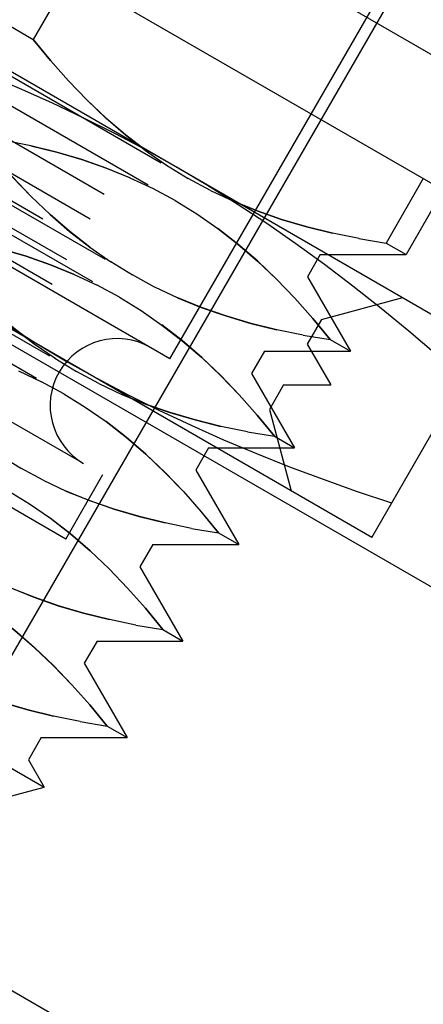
# Model space of a CAD drawing. Header units: inches. Extents: x 0 to 82.5, y 0 to 53.4.
# Tile 13 of 128: x 16.378 to 16.591, y 26.109 to 26.63. Entities that reach past the tile are written whole.
import ezdxf

# ---------------------------------------------------------------- set-up
doc = ezdxf.new("R2010")
doc.units = ezdxf.units.IN
doc.header["$LTSCALE"] = 4.538835
doc.header["$MEASUREMENT"] = 0
doc.linetypes.add('HIDDEN', pattern=[0.2, 0.1, -0.1])
doc.layers.add('DEFAULT_2', color=8, linetype='HIDDEN')
doc.layers.add('DOOR_ASSEMBLY', color=7, linetype='CONTINUOUS')

msp = doc.modelspace()

# ---------------------------------------------------------------- linework, layer by layer
at = {"layer": 'DEFAULT_2', "color": 8, "linetype": 'HIDDEN'}
for p, q in [((3.7609, 33.7397), (17.0186, 26.08536)), ((3.69102, 33.43832), (16.79254, 25.87416))]:
    msp.add_line(p, q, dxfattribs=at)
at = {"layer": 'DOOR_ASSEMBLY', "color": 3, "linetype": 'Continuous'}
msp.add_line((3.6766, 34.00211), (17.28706, 26.14411), dxfattribs=at)
at = {"layer": 'DOOR_ASSEMBLY', "color": 8, "linetype": 'HIDDEN'}
for p, q in [((3.6466, 33.95015), (17.25706, 26.09215)), ((16.05952, 26.78113), (16.53685, 26.50554)), ((16.05272, 26.76935), (16.53006, 26.49376)), ((16.02947, 26.76453), (16.5375, 26.47122)), ((15.99694, 26.75149), (16.54247, 26.43653)), ((16.02195, 26.75149), (16.52997, 26.45818)), ((16.56409, 26.35586), (15.91627, 26.72987)), ((16.00944, 26.72983), (16.51747, 26.43653)), ((16.02999, 26.72998), (16.50732, 26.45439)), ((16.02319, 26.71821), (16.50053, 26.44262)), ((16.00192, 26.71679), (16.50994, 26.42349)), ((16.23416, 26.70654), (16.38494, 26.61949)), ((16.4573, 26.45042), (16.05156, 26.68468)), ((16.00046, 26.67884), (16.4778, 26.40325)), ((16.4573, 26.45042), (16.58722, 26.67545)), ((15.99366, 26.66707), (16.471, 26.39148)), ((16.59037, 26.66909), (16.37003, 26.28746)), ((16.40462, 26.65359), (16.38494, 26.61949)), ((15.97093, 26.6277), (16.44827, 26.35211)), ((16.01613, 26.6233), (16.42187, 26.38905)), ((15.96414, 26.61592), (16.44147, 26.34033)), ((16.40218, 26.35496), (15.99644, 26.58921)), ((15.94141, 26.57655), (16.41874, 26.30096)), ((15.93461, 26.56478), (16.41195, 26.28919)), ((16.38373, 26.56312), (16.36972, 26.566)), ((16.45553, 26.55294), (16.46695, 26.5459)), ((16.43615, 26.54624), (16.44838, 26.54048)), ((16.47876, 26.53953), (16.46695, 26.5459)), ((16.59137, 26.54577), (16.57169, 26.51167)), ((16.46015, 26.53412), (16.44834, 26.54049)), ((16.47872, 26.53954), (16.49095, 26.53378)), ((16.602, 26.53963), (16.58231, 26.50554)), ((16.46015, 26.53412), (16.47157, 26.52708)), ((16.5035, 26.52868), (16.49095, 26.53378)), ((15.91188, 26.52541), (16.38921, 26.24982)), ((16.55738, 26.51402), (16.54337, 26.5169)), ((15.90508, 26.51364), (16.38242, 26.23805)), ((16.55737, 26.51403), (16.57169, 26.51167)), ((16.57169, 26.51167), (16.58231, 26.50554)), ((16.53685, 26.50554), (16.53006, 26.49376)), ((16.53685, 26.50554), (16.58231, 26.50554)), ((16.426, 26.5018), (16.43742, 26.49475)), ((16.40663, 26.49509), (16.41885, 26.48934)), ((16.44923, 26.48838), (16.43742, 26.49475)), ((16.53006, 26.49376), (16.55279, 26.45439)), ((16.43062, 26.48298), (16.41881, 26.48935)), ((16.44919, 26.4884), (16.46142, 26.48264)), ((16.43062, 26.48298), (16.44205, 26.47594)), ((16.5375, 26.47122), (16.58052, 26.48275)), ((16.5375, 26.47122), (16.52997, 26.45818)), ((16.52786, 26.46288), (16.51384, 26.46575)), ((16.52784, 26.46288), (16.54216, 26.46053)), ((16.52997, 26.45818), (16.54247, 26.43653)), ((16.54216, 26.46053), (16.55279, 26.45439)), ((16.56409, 26.35586), (16.62314, 26.45814)), ((16.50732, 26.45439), (16.50053, 26.44262)), ((16.50732, 26.45439), (16.55279, 26.45439)), ((16.39647, 26.45065), (16.40789, 26.44361)), ((16.3771, 26.44395), (16.38932, 26.43819)), ((16.4197, 26.43724), (16.40789, 26.44361)), ((16.50053, 26.44262), (16.52326, 26.40325)), ((16.4011, 26.43184), (16.38928, 26.43821)), ((16.41966, 26.43725), (16.43189, 26.4315)), ((16.51747, 26.43653), (16.50994, 26.42349)), ((16.51747, 26.43653), (16.54247, 26.43653)), ((16.4011, 26.43184), (16.41252, 26.42479)), ((16.50994, 26.42349), (16.52147, 26.38046)), ((16.49833, 26.41174), (16.48432, 26.41461)), ((16.49831, 26.41174), (16.51263, 26.40939)), ((16.51263, 26.40939), (16.52326, 26.40325)), ((16.4778, 26.40325), (16.471, 26.39148)), ((16.4778, 26.40325), (16.52326, 26.40325)), ((16.36694, 26.39951), (16.37837, 26.39247)), ((16.39018, 26.3861), (16.37837, 26.39247)), ((16.471, 26.39148), (16.49373, 26.35211)), ((16.39014, 26.38611), (16.40236, 26.38035)), ((16.40218, 26.35496), (16.42187, 26.38905)), ((16.37157, 26.38069), (16.38299, 26.37365)), ((16.4688, 26.36059), (16.45479, 26.36347)), ((16.46878, 26.3606), (16.4831, 26.35824)), ((16.4831, 26.35824), (16.49373, 26.35211)), ((16.44827, 26.35211), (16.44147, 26.34033)), ((16.44827, 26.35211), (16.49373, 26.35211)), ((16.44147, 26.34033), (16.4642, 26.30096)), ((16.43927, 26.30945), (16.42526, 26.31233)), ((16.43926, 26.30945), (16.45358, 26.3071)), ((16.45358, 26.3071), (16.4642, 26.30096)), ((16.41874, 26.30096), (16.41195, 26.28919)), ((16.41874, 26.30096), (16.4642, 26.30096)), ((16.41195, 26.28919), (16.43468, 26.24982)), ((16.40975, 26.25831), (16.39573, 26.26118)), ((16.40973, 26.25831), (16.42405, 26.25596)), ((16.42405, 26.25596), (16.43468, 26.24982)), ((16.38921, 26.24982), (16.38242, 26.23805)), ((16.38921, 26.24982), (16.43468, 26.24982)), ((16.36364, 26.23928), (16.39074, 26.22364)), ((16.38242, 26.23805), (16.39074, 26.22364)), ((16.37105, 26.21836), (16.39074, 26.22364))]:
    msp.add_line(p, q, dxfattribs=at)
at = {"layer": 'DOOR_ASSEMBLY', "color": 7, "linetype": 'Continuous'}
msp.add_line((16.01781, 26.94511), (16.69972, 26.55141), dxfattribs=at)
at = {"layer": 'DOOR_ASSEMBLY', "color": 8, "linetype": 'HIDDEN'}
for points in [[(16.46119, 26.55165), (16.44499, 26.56074), (16.42854, 26.56946), (16.4118, 26.57784), (16.39483, 26.58585), (16.37765, 26.59349), (16.36027, 26.60079), (16.3427, 26.60775), (16.32492, 26.61441), (16.30692, 26.6208), (16.2887, 26.62691)], [(16.44451, 26.56058), (16.43382, 26.56889), (16.42346, 26.57784), (16.41339, 26.58742), (16.40362, 26.59758), (16.39414, 26.60826), (16.38494, 26.61949)], [(16.38494, 26.61949), (16.39413, 26.60828), (16.4036, 26.59761), (16.41335, 26.58747), (16.4234, 26.5779), (16.43376, 26.56895), (16.44446, 26.56062), (16.45556, 26.55291)], [(16.41499, 26.50943), (16.40429, 26.51775), (16.39393, 26.5267), (16.38386, 26.53628), (16.3741, 26.54644), (16.36461, 26.55712), (16.35541, 26.56835)], [(16.35541, 26.56835), (16.3646, 26.55714), (16.37407, 26.54647), (16.38383, 26.53632), (16.39388, 26.52676), (16.40424, 26.51781), (16.41493, 26.50948), (16.42603, 26.50177)], [(16.43615, 26.54624), (16.4236, 26.55134), (16.41066, 26.55583), (16.39735, 26.55975), (16.38369, 26.56313)], [(16.38373, 26.56312), (16.39741, 26.55974), (16.41074, 26.55582), (16.42367, 26.55131), (16.43622, 26.54621)], [(16.25071, 26.5611), (16.26511, 26.54839), (16.27965, 26.53599), (16.2943, 26.52392), (16.30912, 26.51219), (16.32413, 26.50078), (16.33933, 26.48973), (16.35476, 26.47904), (16.37038, 26.46873), (16.38617, 26.45884), (16.40213, 26.44936)], [(16.61261, 26.43991), (16.59821, 26.45262), (16.58368, 26.46502), (16.56902, 26.47708), (16.5542, 26.48882), (16.53919, 26.50022), (16.52399, 26.51128), (16.50856, 26.52197), (16.49294, 26.53228), (16.47715, 26.54217), (16.46119, 26.55165)], [(16.49088, 26.53381), (16.50343, 26.52871), (16.51636, 26.5242), (16.52969, 26.52028), (16.54337, 26.5169)], [(16.47154, 26.52711), (16.48264, 26.5194), (16.49333, 26.51107), (16.5037, 26.50212), (16.51375, 26.49255), (16.5235, 26.48241), (16.53297, 26.47174), (16.54216, 26.46053)], [(16.54341, 26.51689), (16.52975, 26.52027), (16.51644, 26.52419), (16.5035, 26.52868)], [(16.38546, 26.45829), (16.37477, 26.4666), (16.3644, 26.47555), (16.35434, 26.48513), (16.34457, 26.49529), (16.33508, 26.50598), (16.32588, 26.5172)], [(16.32588, 26.5172), (16.33507, 26.50599), (16.34455, 26.49532), (16.3543, 26.48518), (16.36435, 26.47561), (16.37471, 26.46666), (16.3854, 26.45834), (16.3965, 26.45063)], [(16.54216, 26.46053), (16.53296, 26.47175), (16.52348, 26.48244), (16.51371, 26.4926), (16.50365, 26.50218), (16.49328, 26.51113), (16.48259, 26.51944)], [(16.40663, 26.49509), (16.39407, 26.50019), (16.38114, 26.50469), (16.36783, 26.50861), (16.35417, 26.51198)], [(16.3542, 26.51198), (16.36788, 26.5086), (16.38121, 26.50468), (16.39414, 26.50017), (16.40669, 26.49507)], [(16.46135, 26.48266), (16.4739, 26.47756), (16.48683, 26.47306), (16.50016, 26.46913), (16.51384, 26.46575)], [(16.51388, 26.46575), (16.50022, 26.46912), (16.48691, 26.47304), (16.47398, 26.47754), (16.46142, 26.48264)], [(16.44201, 26.47596), (16.45311, 26.46825), (16.46381, 26.45993), (16.47417, 26.45098), (16.48422, 26.44141), (16.49397, 26.43127), (16.50344, 26.4206), (16.51263, 26.40939)], [(16.51263, 26.40939), (16.50343, 26.42061), (16.49395, 26.43129), (16.48418, 26.44146), (16.47412, 26.45104), (16.46375, 26.45998), (16.45306, 26.4683)], [(16.40213, 26.44936), (16.41833, 26.44027), (16.43478, 26.43154), (16.45152, 26.42317), (16.46849, 26.41516), (16.48567, 26.40752), (16.50305, 26.40022), (16.52062, 26.39326), (16.5384, 26.3866), (16.5564, 26.38021), (16.57462, 26.3741)], [(16.43182, 26.43152), (16.44437, 26.42642), (16.4573, 26.42192), (16.47063, 26.41799), (16.48432, 26.41461)], [(16.48435, 26.41461), (16.47069, 26.41798), (16.45738, 26.4219), (16.44445, 26.4264), (16.43189, 26.4315)], [(16.41249, 26.42482), (16.42358, 26.41711), (16.43428, 26.40878), (16.44464, 26.39983), (16.45469, 26.39027), (16.46444, 26.38012), (16.47392, 26.36945), (16.4831, 26.35824)], [(16.4831, 26.35824), (16.47391, 26.36947), (16.46442, 26.38015), (16.45465, 26.39031), (16.44459, 26.39989), (16.43422, 26.40884), (16.42353, 26.41716)], [(16.4023, 26.38038), (16.41484, 26.37528), (16.42778, 26.37077), (16.4411, 26.36685), (16.45479, 26.36347)], [(16.45482, 26.36346), (16.44116, 26.36684), (16.42785, 26.37076), (16.41492, 26.37525), (16.40236, 26.38035)], [(16.38296, 26.37368), (16.39406, 26.36597), (16.40475, 26.35764), (16.41511, 26.34869), (16.42516, 26.33912), (16.43491, 26.32898), (16.44439, 26.31831), (16.45358, 26.3071)], [(16.45358, 26.3071), (16.44438, 26.31832), (16.43489, 26.32901), (16.42513, 26.33917), (16.41506, 26.34875), (16.4047, 26.3577), (16.394, 26.36601)], [(16.37277, 26.32923), (16.38532, 26.32413), (16.39825, 26.31963), (16.41158, 26.3157), (16.42526, 26.31233)], [(16.4253, 26.31232), (16.41164, 26.31569), (16.39833, 26.31961), (16.38539, 26.32411), (16.37283, 26.32921)], [(16.35343, 26.32253), (16.36453, 26.31482), (16.37522, 26.3065), (16.38559, 26.29755), (16.39564, 26.28798), (16.40539, 26.27784), (16.41486, 26.26717), (16.42405, 26.25596)], [(16.42405, 26.25596), (16.41485, 26.26718), (16.40537, 26.27786), (16.3956, 26.28803), (16.38554, 26.29761), (16.37517, 26.30655), (16.36448, 26.31487)], [(16.34324, 26.27809), (16.35579, 26.27299), (16.36872, 26.26849), (16.38205, 26.26456), (16.39573, 26.26118)], [(16.39577, 26.26118), (16.38211, 26.26455), (16.3688, 26.26847), (16.35587, 26.27297), (16.34331, 26.27807)]]:
    msp.add_lwpolyline(points, dxfattribs=at)
msp.add_arc((16.42935, 26.42564), 0.03543, 60, 240, dxfattribs=at)

doc.saveas('drawing.dxf')
